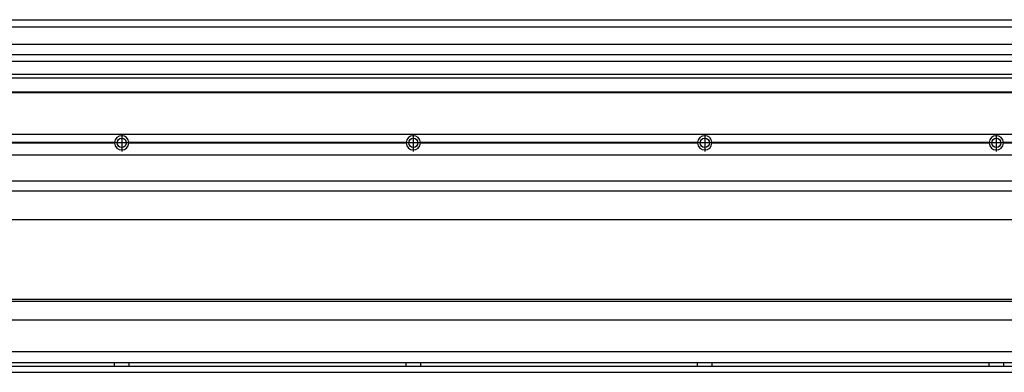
# Model space of a CAD drawing. Header units: inches. Extents: x -381 to 9045, y -418 to 176.
# Tile 21 of 31: x 1300 to 1975, y -170 to 72. Entities that reach past the tile are written whole.
import ezdxf

# ---------------------------------------------------------------- set-up
doc = ezdxf.new("R2010")
doc.units = ezdxf.units.IN
doc.linetypes.add('DOT_CENTER', pattern=[14, 12, -1, 0, -1])
doc.layers.add('1', color=7, linetype='Continuous')

# ---------------------------------------------------------------- blocks, each defined once
blk = doc.blocks.new('Modulo_izq__L-KT___16', base_point=(624.37, -70.93))
at = {"color": 7, "linetype": 'Continuous'}
for p, q in [((658.43, -6.53), (2065.93, -6.53)), ((1365.04, -12.23), (1174.82, -12.23)), ((1365.04, -12.83), (1174.82, -12.83)), ((1365.03, -12.53), (1174.83, -12.53)), ((1365.04, -12.23), (1365.03, -12.53)), ((1365.03, -12.53), (1365.04, -12.83)), ((1374.83, -12.53), (1374.82, -12.23)), ((1565.04, -12.23), (1374.82, -12.23)), ((1374.82, -12.83), (1374.83, -12.53)), ((1565.04, -12.83), (1374.82, -12.83)), ((1565.03, -12.53), (1374.83, -12.53)), ((1565.04, -12.23), (1565.03, -12.53)), ((1565.03, -12.53), (1565.04, -12.83)), ((1765.04, -12.23), (1574.82, -12.23)), ((1574.83, -12.53), (1574.82, -12.23)), ((1574.82, -12.83), (1574.83, -12.53)), ((1765.04, -12.83), (1574.82, -12.83)), ((1765.03, -12.53), (1574.83, -12.53)), ((1765.04, -12.23), (1765.03, -12.53)), ((1765.03, -12.53), (1765.04, -12.83)), ((1774.83, -12.53), (1774.82, -12.23)), ((1965.04, -12.23), (1774.82, -12.23)), ((1774.82, -12.83), (1774.83, -12.53)), ((1965.04, -12.83), (1774.82, -12.83)), ((1965.03, -12.53), (1774.83, -12.53)), ((1965.04, -12.23), (1965.03, -12.53)), ((1965.03, -12.53), (1965.04, -12.83)), ((1972.65, -10.95), (1972.66, -10.96)), ((2065.93, -12.23), (1974.82, -12.23)), ((1974.83, -12.53), (1974.82, -12.23)), ((1974.82, -12.83), (1974.83, -12.53)), ((2065.93, -12.83), (1974.82, -12.83)), ((2065.93, -12.53), (1974.83, -12.53)), ((658.43, -20.78), (2065.93, -20.78)), ((658.43, -38.53), (2065.93, -38.53)), ((658.43, -45.53), (2065.93, -45.53)), ((658.43, -65.03), (2067.93, -65.03))]:
    blk.add_line(p, q, dxfattribs=at)
for centre in [(1369.93, -12.53), (1569.93, -12.53), (1769.93, -12.53), (1969.93, -12.53)]:
    blk.add_circle(centre, 3.15, dxfattribs=at)
for centre, start, end in [((1369.93, -12.53), 3.5101, 176.4899), ((1369.93, -12.53), 183.51008, 356.48992), ((1569.93, -12.53), 3.5101, 176.4899), ((1569.93, -12.53), 183.51008, 356.48992), ((1769.93, -12.53), 3.5101, 176.4899), ((1769.93, -12.53), 183.51008, 356.48992), ((1969.93, -12.53), 3.5101, 176.4899), ((1969.93, -12.53), 183.51008, 356.48992)]:
    blk.add_arc(centre, 4.9, start, end, dxfattribs=at)
at = {"layer": '1', "color": 2, "linetype": 'DOT_CENTER'}
for p, q in [((1369.93, -6.63), (1369.93, -18.43)), ((1569.93, -6.63), (1569.93, -18.43)), ((1769.93, -6.63), (1769.93, -18.43)), ((1969.93, -6.63), (1969.93, -18.43)), ((1375.83, -12.53), (1364.03, -12.53)), ((1374.08, -12.53), (1365.78, -12.53)), ((1369.93, -8.38), (1369.93, -16.68)), ((1575.83, -12.53), (1564.03, -12.53)), ((1574.08, -12.53), (1565.78, -12.53)), ((1569.93, -8.38), (1569.93, -16.68)), ((1775.83, -12.53), (1764.03, -12.53)), ((1774.08, -12.53), (1765.78, -12.53)), ((1769.93, -8.38), (1769.93, -16.68)), ((1975.83, -12.53), (1964.03, -12.53)), ((1974.08, -12.53), (1965.78, -12.53)), ((1969.93, -8.38), (1969.93, -16.68))]:
    blk.add_line(p, q, dxfattribs=at)
blk = doc.blocks.new('L-80__23', base_point=(624.37, -92.97))
blk.add_blockref('Modulo_izq__L-KT___16', (624.37, -70.93))
blk = doc.blocks.new('Alzado2', base_point=(2899, -49))
blk.add_blockref('L-80__23', (624.37, -92.97))
blk = doc.blocks.new('Modulo_izq__L-KT___30', base_point=(624.37, 21.98))
at = {"color": 7, "linetype": 'Continuous'}
for p, q in [((658.43, 71.98), (2065.93, 71.98)), ((778.93, 66.98), (2067.93, 66.98)), ((808.17, 55.16), (2067.93, 55.16)), ((2067.93, 47.79), (808.17, 47.79)), ((808.17, 43.42), (2067.93, 43.42)), ((2067.93, 34.48), (794.43, 34.48)), ((779.15, 32.19), (2067.93, 32.19)), ((658.43, 22.48), (2067.88, 22.48)), ((658.43, 21.98), (2067.88, 21.98))]:
    blk.add_line(p, q, dxfattribs=at)
blk = doc.blocks.new('L-80__37', base_point=(624.37, 21.97))
blk.add_blockref('Modulo_izq__L-KT___30', (624.37, 21.98))
blk = doc.blocks.new('Inferior2', base_point=(2899, 47.73))
blk.add_blockref('L-80__37', (624.37, 21.97))
blk = doc.blocks.new('Modulo_izq__L-KT___44', base_point=(624.37, -171.48))
at = {"color": 7, "linetype": 'Continuous'}
for p, q in [((2067.88, -119.98), (783.35, -119.98)), ((2040.52, -121.48), (808.84, -121.48)), ((781.38, -133.98), (2065.93, -133.98)), ((2065.93, -155.98), (781.38, -155.98)), ((779.68, -165.73), (2065.93, -165.73)), ((781.22, -163.23), (2065.93, -163.23)), ((1365.03, -163.3), (1365.03, -163.23)), ((1365.03, -163.52), (1365.03, -163.3)), ((1365.04, -164.23), (1365.03, -163.52)), ((1365.03, -165.2), (1365.04, -164.72)), ((1365.03, -165.65), (1365.03, -165.2)), ((1365.03, -165.73), (1365.03, -165.65)), ((1365.04, -164.72), (1365.04, -164.23)), ((1374.83, -163.52), (1374.82, -164.23)), ((1374.82, -164.23), (1374.82, -164.72)), ((1374.82, -164.72), (1374.83, -165.43)), ((1374.83, -163.23), (1374.83, -163.3)), ((1374.83, -163.3), (1374.83, -163.52)), ((1374.83, -165.43), (1374.83, -165.65)), ((1374.83, -165.65), (1374.83, -165.73)), ((1565.03, -163.3), (1565.03, -163.23)), ((1565.03, -163.52), (1565.03, -163.3)), ((1565.04, -164.23), (1565.03, -163.52)), ((1565.03, -165.2), (1565.04, -164.72)), ((1565.03, -165.65), (1565.03, -165.2)), ((1565.03, -165.73), (1565.03, -165.65)), ((1565.04, -164.72), (1565.04, -164.23)), ((1574.83, -163.52), (1574.82, -164.23)), ((1574.82, -164.23), (1574.82, -164.72)), ((1574.82, -164.72), (1574.83, -165.43)), ((1574.83, -163.23), (1574.83, -163.3)), ((1574.83, -163.3), (1574.83, -163.52)), ((1574.83, -165.43), (1574.83, -165.65)), ((1574.83, -165.65), (1574.83, -165.73)), ((1765.03, -163.3), (1765.03, -163.23)), ((1765.03, -163.52), (1765.03, -163.3)), ((1765.04, -164.23), (1765.03, -163.52)), ((1765.03, -165.65), (1765.04, -164.97)), ((1765.03, -165.73), (1765.03, -165.65)), ((1765.04, -164.72), (1765.04, -164.23)), ((1765.04, -164.97), (1765.04, -164.72)), ((1774.83, -163.52), (1774.82, -164.23)), ((1774.82, -164.23), (1774.82, -164.72)), ((1774.82, -164.72), (1774.83, -165.43)), ((1774.83, -163.23), (1774.83, -163.3)), ((1774.83, -163.3), (1774.83, -163.52)), ((1774.83, -165.43), (1774.83, -165.65)), ((1774.83, -165.65), (1774.83, -165.73)), ((1965.03, -163.3), (1965.03, -163.23)), ((1965.03, -163.52), (1965.03, -163.3)), ((1965.04, -164.23), (1965.03, -163.52)), ((1965.03, -165.65), (1965.04, -164.97)), ((1965.03, -165.73), (1965.03, -165.65)), ((1965.04, -164.97), (1965.04, -164.23)), ((1974.82, -164.23), (1974.81, -164.56)), ((1974.81, -164.56), (1974.83, -165.51)), ((1974.83, -163.3), (1974.82, -163.6)), ((1974.82, -163.6), (1974.82, -164.23)), ((1974.83, -163.23), (1974.83, -163.3)), ((1974.83, -165.51), (1974.83, -165.6)), ((1974.83, -165.6), (1974.83, -165.73)), ((658.43, -169.98), (2065.93, -169.98))]:
    blk.add_line(p, q, dxfattribs=at)
blk = doc.blocks.new('L-80__49', base_point=(624.37, -171.48))
blk.add_blockref('Modulo_izq__L-KT___44', (624.37, -171.48))
blk = doc.blocks.new('Superior1', base_point=(2899, -145.73))
blk.add_blockref('L-80__49', (624.37, -171.48))

msp = doc.modelspace()

# ---------------------------------------------------------------- block references
for name, p in [('Inferior2', (2899, 47.73)), ('Alzado2', (2899, -49)), ('Superior1', (2899, -145.73))]:
    msp.add_blockref(name, p)

doc.saveas('drawing.dxf')
